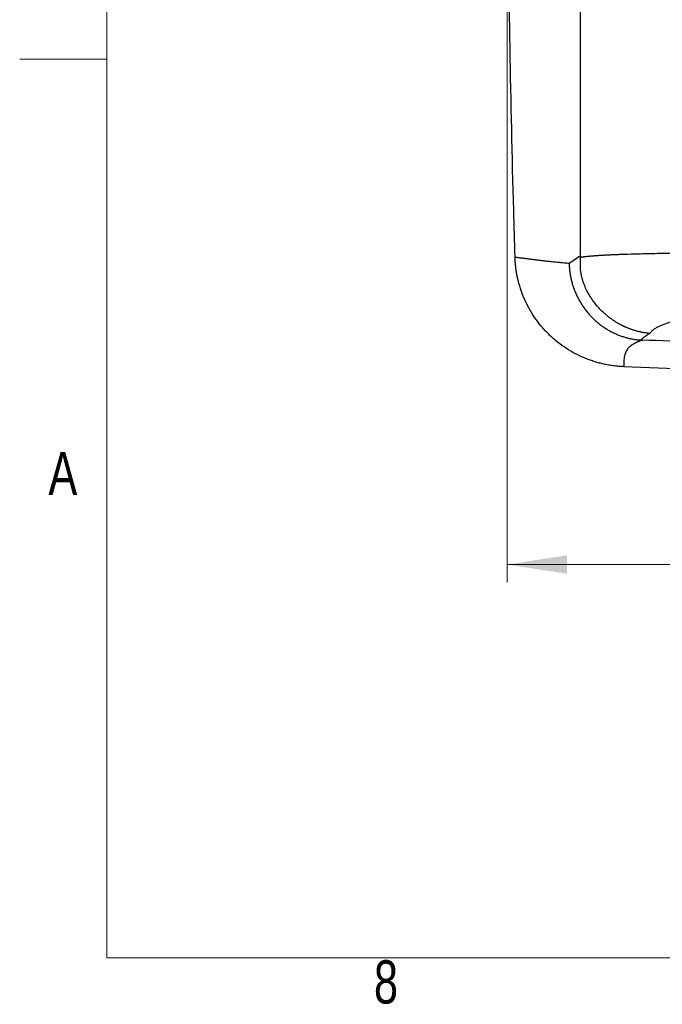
# Model space of a CAD drawing. Header units: millimetres. Extents: x 10 to 278, y 7 to 203.
# Tile 1 of 15: x 10 to 46, y 7 to 62. Entities that reach past the tile are written whole.
import ezdxf

# ---------------------------------------------------------------- set-up
doc = ezdxf.new("R2010")
doc.units = ezdxf.units.MM
doc.styles.add('SLDTEXTSTYLE1', font='TXT', dxfattribs={"width": 0.75})
doc.dimstyles.new('SLDDIMSTYLE0', dxfattribs={"dimtxt": 3.5, "dimasz": 3.302, "dimexe": 0, "dimexo": 0.0625, "dimgap": 0.875, "dimtad": 1, "dimlfac": 4, "dimrnd": 1e-09, "dimzin": 12, "dimdsep": 46, "dimtxsty": 'SLDTEXTSTYLE1', "dimsah": 1, "dimcen": 0.09, "dimadec": 0, "dimazin": 3, "dimtfac": 1, "dimtofl": 0, "dimtmove": 0, "dimatfit": 3, "dimfxl": 0, "dimfrac": 2, "dimtolj": 1, "dimtzin": 12, "dimarcsym": 0})

# ---------------------------------------------------------------- blocks, each defined once
blk = doc.blocks.new('_D')
at = {"color": 7, "linetype": 'Continuous', "lineweight": 0}
for p, q in [((37.028, 73.124), (37.028, 30.653)), ((88.316, 72.013), (88.316, 30.653)), ((88.316, 31.653), (37.028, 31.653))]:
    blk.add_line(p, q, dxfattribs=at)
at = {"color": 7, "linetype": 'Continuous', "lineweight": 18}
for points in [[(37.028, 31.653), (40.33, 31.145), (40.33, 32.161)], [(88.316, 31.653), (85.014, 32.161), (85.014, 31.145)]]:
    blk.add_solid(points, dxfattribs=at)
at = {"color": 7, "linetype": 'Continuous', "lineweight": 18, "insert": (60.394, 36.164), "char_height": 3.5, "attachment_point": 1, "style": 'SLDTEXTSTYLE1'}
blk.add_mtext('205', dxfattribs=at)

msp = doc.modelspace()

# ---------------------------------------------------------------- linework, layer by layer
at = {"color": 7, "linetype": 'Continuous', "lineweight": 18}
for p, q in [((15, 200), (15, 10)), ((15, 59.4887), (10.2051, 59.4887)), ((275, 10), (15, 10))]:
    msp.add_line(p, q, dxfattribs=at)
at = {"color": 7, "linetype": 'Continuous', "lineweight": 25}
msp.add_line((41.0718, 48.658), (41.0718, 107.24), dxfattribs=at)
msp.add_arc((62.6718, 543.3825), 501.2025, 267.801122, 271.271877, dxfattribs=at)
for points, knots in [([(37.4625, 48.5824), (37.4373, 49.437), (37.3289, 53.2806), (37.1756, 60.1143), (37.0549, 69.0843), (37.0281, 75.0647), (37.0281, 81.0452), (37.0549, 87.0256), (37.1756, 95.9956), (37.3245, 102.6343), (37.4264, 106.2829), (37.4454, 106.9425)], [0.08926179, 0.08926179, 0.08926179, 0.08926179, 0.125, 0.25, 0.375, 0.5, 0.5, 0.625, 0.75, 0.875, 0.90258347, 0.90258347, 0.90258347, 0.90258347]), ([(41.0718, 48.5817), (41.0898, 48.5842), (41.1257, 48.5892), (41.1826, 48.5965), (41.2415, 48.6036), (41.3026, 48.6106), (41.3656, 48.6175), (41.4306, 48.6242), (41.4975, 48.6307), (41.5661, 48.6371), (41.6365, 48.6434), (41.7085, 48.6495), (41.7821, 48.6555), (41.8572, 48.6613), (41.9338, 48.667), (42.0118, 48.6725), (42.091, 48.6779), (42.1715, 48.6831), (42.2533, 48.6882), (42.3361, 48.6931), (42.42, 48.6979), (42.5049, 48.7026), (42.5907, 48.7071), (42.6774, 48.7114), (42.765, 48.7157), (42.8533, 48.7197), (42.9423, 48.7236), (43.032, 48.7274), (43.1223, 48.731), (43.2132, 48.7345), (43.5064, 48.7452), (44.0507, 48.7621), (44.923, 48.7834), (45.9239, 48.8029), (47.1048, 48.8212), (48.4494, 48.8386), (49.9346, 48.8562), (51.177, 48.8681), (52.1433, 48.8784), (52.817, 48.8884), (53.4939, 48.9006), (54.1734, 48.9152), (54.855, 48.9323), (55.5378, 48.9515), (55.9947, 48.9663), (56.2228, 48.9737)], [0, 0, 0, 0, 0.0097623, 0.0194785, 0.0291453, 0.0387597, 0.0483185, 0.0578188, 0.0672579, 0.0766331, 0.085942, 0.0951822, 0.1043514, 0.1134476, 0.1224688, 0.1314131, 0.1402788, 0.1490642, 0.157768, 0.1663887, 0.174925, 0.1833758, 0.1917401, 0.2000168, 0.2082051, 0.2163043, 0.2243136, 0.2322326, 0.240061, 0.2477996, 0.2554493, 0.313772, 0.3756566, 0.441174, 0.5102885, 0.5927249, 0.6746678, 0.7565557, 0.7916678, 0.826654, 0.8615269, 0.8962949, 0.9309625, 0.9655314, 1, 1, 1, 1]), ([(43.4415, 42.549), (43.3979, 42.5509), (43.3108, 42.5548), (43.1805, 42.564), (43.0508, 42.5756), (42.9217, 42.59), (42.7932, 42.607), (42.6653, 42.6267), (42.538, 42.6491), (42.4113, 42.6741), (42.2853, 42.7018), (42.1598, 42.7321), (42.0349, 42.7651), (41.9106, 42.8008), (41.787, 42.8391), (41.6639, 42.8801), (41.5415, 42.9237), (41.4196, 42.9701), (41.2984, 43.019), (41.0385, 43.1303), (40.65, 43.3228), (40.1538, 43.6302), (39.6889, 43.9835), (39.2582, 44.3801), (38.8653, 44.8141), (38.5162, 45.2817), (38.2131, 45.7804), (38.0085, 46.2018), (37.8751, 46.5281), (37.7943, 46.7488), (37.7222, 46.9714), (37.6588, 47.1959), (37.6041, 47.4224), (37.5581, 47.6507), (37.5207, 47.8809), (37.4922, 48.113), (37.4717, 48.347), (37.4654, 48.5038), (37.4622, 48.5824)], [0, 0, 0, 0, 0.0140184, 0.0279891, 0.0419181, 0.0558115, 0.0696752, 0.0835154, 0.0973382, 0.1111498, 0.1249563, 0.1387639, 0.1525789, 0.1664072, 0.1802552, 0.1941289, 0.2080343, 0.2219777, 0.2359648, 0.2500018, 0.3127123, 0.3748825, 0.4370684, 0.4998256, 0.5625365, 0.6246903, 0.6868418, 0.7495459, 0.774818, 0.7999445, 0.8249605, 0.8499018, 0.8748044, 0.8997045, 0.9246382, 0.9496416, 0.9747504, 1, 1, 1, 1]), ([(37.4625, 48.5824), (37.4935, 48.5787), (37.5549, 48.5715), (37.6466, 48.5602), (37.7374, 48.549), (37.8277, 48.5376), (37.9177, 48.5262), (38.0078, 48.5147), (38.0983, 48.5032), (38.1892, 48.4915), (38.2808, 48.4798), (38.3732, 48.468), (38.4663, 48.4562), (38.5609, 48.4442), (38.6574, 48.4322), (38.7563, 48.4201), (38.8578, 48.4079), (38.9622, 48.3957), (39.0696, 48.3834), (39.18, 48.371), (39.2933, 48.3585), (39.4095, 48.3459), (39.5283, 48.3333), (39.6495, 48.3206), (39.7737, 48.3078), (39.9008, 48.295), (40.0308, 48.2821), (40.1639, 48.2691), (40.2988, 48.256), (40.3937, 48.247), (40.4401, 48.2426)], [0, 0, 0, 0, 0.048811, 0.0966525, 0.1435242, 0.189426, 0.2343578, 0.2783196, 0.3213113, 0.3633331, 0.4043852, 0.4444677, 0.4835807, 0.5217234, 0.5588947, 0.5950943, 0.6303223, 0.6645789, 0.6978649, 0.7301813, 0.7615291, 0.7919097, 0.8213243, 0.8497722, 0.877249, 0.9037515, 0.9292778, 0.9538275, 0.9774011, 1, 1, 1, 1]), ([(40.4401, 48.2426), (40.5349, 48.3118), (40.6353, 48.381), (40.8481, 48.5195), (40.9599, 48.5888), (41.0718, 48.658)], [0, 0, 0, 0, 0.5, 0.5, 1, 1, 1, 1]), ([(44.8789, 44.3757), (44.8473, 44.3787), (44.7847, 44.3846), (44.6919, 44.3962), (44.601, 44.4094), (44.5123, 44.4245), (44.4257, 44.4411), (44.3415, 44.4591), (44.2597, 44.4784), (44.1804, 44.4987), (44.1036, 44.52), (44.0294, 44.5421), (43.9578, 44.5649), (43.8889, 44.5881), (43.8227, 44.6116), (43.7592, 44.6354), (43.6985, 44.6592), (43.6405, 44.6829), (43.5854, 44.7063), (43.5329, 44.7295), (43.483, 44.7523), (43.4341, 44.7753), (43.3847, 44.7993), (43.3333, 44.8251), (43.2799, 44.8527), (43.2245, 44.8824), (43.1672, 44.9142), (43.1081, 44.9482), (43.0472, 44.9845), (42.9845, 45.0232), (42.9202, 45.0645), (42.8544, 45.1084), (42.7871, 45.1551), (42.7184, 45.2046), (42.6485, 45.2572), (42.5776, 45.3128), (42.5056, 45.3716), (42.4329, 45.4338), (42.3595, 45.4993), (42.2855, 45.5682), (42.2113, 45.6408), (42.0836, 45.7716), (41.9244, 45.9518), (41.7566, 46.171), (41.6438, 46.3357), (41.5644, 46.4624), (41.5011, 46.5714), (41.4338, 46.6969), (41.3641, 46.8393), (41.2943, 46.998), (41.2279, 47.1679), (41.1717, 47.3438), (41.1271, 47.5196), (41.094, 47.6942), (41.0718, 47.867), (41.0598, 48.0377), (41.0582, 48.1734), (41.0604, 48.2732), (41.0624, 48.3358), (41.0645, 48.3891), (41.0666, 48.4331), (41.0683, 48.4681), (41.0696, 48.4953), (41.0706, 48.5323), (41.0717, 48.5606), (41.0725, 48.5818)], [0, 0, 0, 0, 0.0155263, 0.0307603, 0.0456887, 0.0602989, 0.0745788, 0.0885169, 0.1021021, 0.1153241, 0.128173, 0.1406395, 0.152715, 0.1643913, 0.1756606, 0.1865161, 0.196951, 0.2069593, 0.2165353, 0.2256739, 0.2343704, 0.2427574, 0.2514729, 0.2606001, 0.2701414, 0.2800987, 0.290474, 0.3012692, 0.3124858, 0.3241252, 0.3361886, 0.3486768, 0.3615903, 0.3749292, 0.3886934, 0.402882, 0.417494, 0.4325274, 0.4479801, 0.463849, 0.4801306, 0.4968205, 0.5498552, 0.5930666, 0.6264605, 0.6435982, 0.6633406, 0.685657, 0.7105038, 0.7378231, 0.7671216, 0.7961428, 0.8246866, 0.8529051, 0.8809559, 0.9089963, 0.9371773, 0.9493749, 0.9599515, 0.9689253, 0.9763126, 0.9821285, 0.9863871, 0.9897882, 1, 1, 1, 1]), ([(40.44, 48.2426), (40.441, 48.2093), (40.443, 48.1426), (40.4489, 48.0421), (40.457, 47.9408), (40.4676, 47.8388), (40.4808, 47.7362), (40.4965, 47.6332), (40.5148, 47.5297), (40.5357, 47.4258), (40.5594, 47.3218), (40.5857, 47.2176), (40.6148, 47.1133), (40.6466, 47.0092), (40.6813, 46.9052), (40.7187, 46.8016), (40.7589, 46.6983), (40.8018, 46.5956), (40.8476, 46.4936), (40.8962, 46.3923), (40.9475, 46.2918), (41.0015, 46.1924), (41.0582, 46.0941), (41.1176, 45.997), (41.1796, 45.9013), (41.2442, 45.807), (41.3113, 45.7143), (41.3808, 45.6233), (41.4527, 45.534), (41.5269, 45.4466), (41.6279, 45.3338), (41.7586, 45.1988), (41.9225, 45.0464), (42.0932, 44.9037), (42.2699, 44.771), (42.4516, 44.6488), (42.6374, 44.5373), (42.8266, 44.4366), (43.0183, 44.3468), (43.2116, 44.2678), (43.4056, 44.1997), (43.5997, 44.1421), (43.793, 44.0948), (43.9849, 44.0578), (44.1748, 44.0297), (44.3009, 44.0186), (44.3634, 44.0132)], [0, 0, 0, 0, 0.0157251, 0.031592, 0.0475981, 0.0637405, 0.0800162, 0.0964221, 0.1129547, 0.1296104, 0.1463853, 0.1632756, 0.1802768, 0.1973846, 0.2145944, 0.2319013, 0.2493003, 0.2667863, 0.2843539, 0.3019977, 0.3197119, 0.3374907, 0.3553283, 0.3732186, 0.3911554, 0.4091325, 0.4271434, 0.4451819, 0.4632414, 0.4813154, 0.4993974, 0.5349053, 0.570291, 0.6055063, 0.6405045, 0.6752406, 0.7096714, 0.7437561, 0.7774565, 0.8107371, 0.8435655, 0.875912, 0.9077504, 0.9390575, 0.969813, 1, 1, 1, 1]), ([(56.9626, 46.0195), (56.8643, 46.016), (56.6689, 46.0091), (56.3781, 45.9983), (56.091, 45.9874), (55.8077, 45.9763), (55.5282, 45.9649), (55.2525, 45.9534), (54.9806, 45.9416), (54.7124, 45.9296), (54.448, 45.9174), (54.1874, 45.9049), (53.9306, 45.8922), (53.6775, 45.8792), (53.4282, 45.866), (53.1827, 45.8525), (52.941, 45.8387), (52.7031, 45.8247), (52.1888, 45.7933), (51.4201, 45.7415), (50.4324, 45.663), (49.513, 45.5768), (48.6474, 45.4807), (47.8471, 45.3748), (47.1278, 45.2583), (46.512, 45.1339), (46, 45.0008), (45.5849, 44.8572), (45.3364, 44.7406), (45.1922, 44.6569), (45.1209, 44.6108), (45.0571, 44.5644), (45.0009, 44.5177), (44.9523, 44.4707), (44.9108, 44.4234), (44.8896, 44.3916), (44.8789, 44.3757)], [0, 0, 0, 0, 0.0174442, 0.0347081, 0.0517929, 0.0687002, 0.0854316, 0.1019886, 0.118373, 0.1345862, 0.1506302, 0.1665068, 0.1822176, 0.1977648, 0.2131503, 0.2283761, 0.2434444, 0.2583572, 0.2731169, 0.3407077, 0.4061209, 0.4696293, 0.5315313, 0.5953659, 0.6563414, 0.7149743, 0.7718454, 0.8278026, 0.8856263, 0.9022, 0.9186771, 0.9350685, 0.9513852, 0.9676385, 0.9838396, 1, 1, 1, 1]), ([(44.4738, 44.0071), (44.4569, 44.0018), (44.4228, 43.9911), (44.3742, 43.9747), (44.3267, 43.9578), (44.2805, 43.9405), (44.2357, 43.9226), (44.1922, 43.9043), (44.15, 43.8855), (44.1091, 43.8662), (44.0695, 43.8465), (44.0312, 43.8262), (43.9942, 43.8055), (43.9585, 43.7842), (43.9242, 43.7625), (43.8911, 43.7403), (43.8594, 43.7176), (43.829, 43.6945), (43.777, 43.6523), (43.7104, 43.5888), (43.6391, 43.5014), (43.5805, 43.407), (43.5342, 43.3033), (43.4986, 43.1893), (43.4714, 43.0638), (43.4528, 42.9237), (43.4439, 42.751), (43.4424, 42.6235), (43.4415, 42.549)], [0, 0, 0, 0, 0.0119532, 0.0241901, 0.0367113, 0.0495173, 0.0626088, 0.0759861, 0.0896499, 0.1036004, 0.1178382, 0.1323635, 0.1471768, 0.1622785, 0.1776687, 0.1933479, 0.2093163, 0.2255742, 0.2421219, 0.2978183, 0.3579375, 0.4224865, 0.4914706, 0.5690493, 0.6534762, 0.7447531, 0.8507715, 1, 1, 1, 1]), ([(44.8789, 44.3757), (44.8458, 44.3542), (44.7804, 44.3118), (44.6868, 44.249), (44.5982, 44.1877), (44.5149, 44.1281), (44.4365, 44.0702), (44.3875, 44.032), (44.3634, 44.0132)], [0, 0, 0, 0, 0.1791981, 0.3533728, 0.5225316, 0.6866829, 0.8458357, 1, 1, 1, 1]), ([(44.3634, 44.0132), (44.3725, 44.0125), (44.3906, 44.0112), (44.4182, 44.0096), (44.4459, 44.0082), (44.4645, 44.0075), (44.4738, 44.0071)], [0, 0, 0, 0, 0.2494307, 0.4987572, 0.7487064, 1, 1, 1, 1])]:
    msp.add_open_spline(points, degree=3, knots=knots, dxfattribs=at)
for points in [[(41.0725, 48.5818), (41.072, 48.6073), (41.0718, 48.6327), (41.0719, 48.658)], [(50.3993, 43.8279), (48.4241, 43.876), (46.449, 43.9357), (44.4738, 44.0071)]]:
    msp.add_open_spline(points, degree=3, dxfattribs=at)

# ---------------------------------------------------------------- texts
at = {"color": 7, "linetype": 'Continuous', "lineweight": 0, "char_height": 2.3813, "attachment_point": 1, "style": 'SLDTEXTSTYLE1'}
for s, insert in [('A', (11.7821, 37.8559)), ('8', (29.698, 9.8576))]:
    msp.add_mtext(s, dxfattribs=dict(at, insert=insert))

# ---------------------------------------------------------------- dimensions: what is measured, and where the dimension line sits
at = {"color": 7, "linetype": 'Continuous', "lineweight": 18}
dim = msp.add_linear_dim(base=(37.0281, 31.6527), p1=(88.3155, 73.0128), p2=(37.0281, 74.1235), text='205', dimstyle='SLDDIMSTYLE0', dxfattribs=at)
dim.commit()
dim.dimension.update_dxf_attribs({"geometry": '_D', "text_midpoint": (64.2734, 31.6527), "dimtype": 160})

doc.saveas('drawing.dxf')
